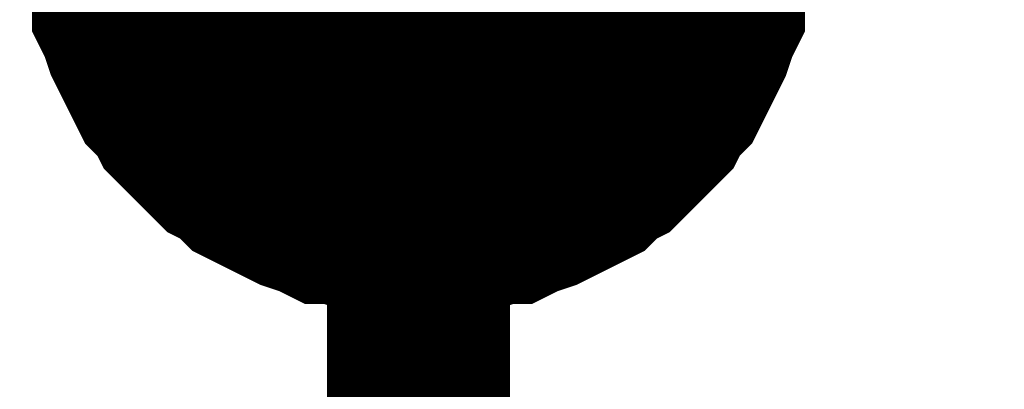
# Model space of a CAD drawing. Header units: inches. Extents: x 0 to 17, y 0 to 11.
# Tile 53 of 114: x 5.9746 to 6.0381, y 5.7193 to 5.7432. Entities that reach past the tile are written whole.
import ezdxf

# ---------------------------------------------------------------- set-up
doc = ezdxf.new("R2010")
doc.units = ezdxf.units.IN
doc.header["$MEASUREMENT"] = 0
doc.layers.add('Sheet', color=255, linetype='Continuous')

msp = doc.modelspace()

# ---------------------------------------------------------------- linework, layer by layer
at = {"layer": 'Sheet'}
for points in [[(6.00035, 5.64987, 0.0118, 0.0118, 0), (6.00035, 5.749784, 0.0118, 0.0118, 0), (6.450326, 5.749784, 0.0118, 0.0118, 0), (6.900303, 5.749784, 0.0118, 0.0118, 0), (7.300326, 5.749784, 0.0118, 0.0118, 0), (7.300326, 5.849697, 0.0118, 0.0118, 0)], [(6.00035, 5.72996, 0.0118, 0.0118, 0), (5.99916, 5.72996, 0.0118, 0.0118, 0), (5.998368, 5.72996, 0.0118, 0.0118, 0), (5.997178, 5.730356, 0.0118, 0.0118, 0), (5.996385, 5.730356, 0.0118, 0.0118, 0), (5.995196, 5.730753, 0.0118, 0.0118, 0), (5.994403, 5.730753, 0.0118, 0.0118, 0), (5.99361, 5.731149, 0.0118, 0.0118, 0), (5.992421, 5.731546, 0.0118, 0.0118, 0), (5.991628, 5.731942, 0.0118, 0.0118, 0), (5.990835, 5.732339, 0.0118, 0.0118, 0), (5.990042, 5.732735, 0.0118, 0.0118, 0), (5.989249, 5.733131, 0.0118, 0.0118, 0), (5.988456, 5.733924, 0.0118, 0.0118, 0), (5.987663, 5.734321, 0.0118, 0.0118, 0), (5.98687, 5.735114, 0.0118, 0.0118, 0), (5.986474, 5.73551, 0.0118, 0.0118, 0), (5.985681, 5.736303, 0.0118, 0.0118, 0), (5.984888, 5.737096, 0.0118, 0.0118, 0), (5.984492, 5.737889, 0.0118, 0.0118, 0), (5.983699, 5.738682, 0.0118, 0.0118, 0), (5.983302, 5.739475, 0.0118, 0.0118, 0), (5.982906, 5.740268, 0.0118, 0.0118, 0), (5.982509, 5.741061, 0.0118, 0.0118, 0), (5.982113, 5.741854, 0.0118, 0.0118, 0), (5.981716, 5.743044, 0.0118, 0.0118, 0), (5.98132, 5.743837, 0.0118, 0.0118, 0), (5.98132, 5.744629, 0.0118, 0.0118, 0), (5.980924, 5.745819, 0.0118, 0.0118, 0), (5.980924, 5.746612, 0.0118, 0.0118, 0), (5.980527, 5.747801, 0.0118, 0.0118, 0), (5.980527, 5.748594, 0.0118, 0.0118, 0), (5.980527, 5.749784, 0.0118, 0.0118, 0)], [(6.00035, 5.72996, 0.0118, 0.0118, 0), (5.99916, 5.72996, 0.0118, 0.0118, 0), (5.998368, 5.72996, 0.0118, 0.0118, 0), (5.997178, 5.730356, 0.0118, 0.0118, 0), (5.996385, 5.730356, 0.0118, 0.0118, 0), (5.995196, 5.730753, 0.0118, 0.0118, 0), (5.994403, 5.730753, 0.0118, 0.0118, 0), (5.99361, 5.731149, 0.0118, 0.0118, 0), (5.992421, 5.731546, 0.0118, 0.0118, 0), (5.991628, 5.731942, 0.0118, 0.0118, 0), (5.990835, 5.732339, 0.0118, 0.0118, 0), (5.990042, 5.732735, 0.0118, 0.0118, 0), (5.989249, 5.733131, 0.0118, 0.0118, 0), (5.988456, 5.733924, 0.0118, 0.0118, 0), (5.987663, 5.734321, 0.0118, 0.0118, 0), (5.98687, 5.735114, 0.0118, 0.0118, 0), (5.986474, 5.73551, 0.0118, 0.0118, 0), (5.985681, 5.736303, 0.0118, 0.0118, 0), (5.984888, 5.737096, 0.0118, 0.0118, 0), (5.984492, 5.737889, 0.0118, 0.0118, 0), (5.983699, 5.738682, 0.0118, 0.0118, 0), (5.983302, 5.739475, 0.0118, 0.0118, 0), (5.982906, 5.740268, 0.0118, 0.0118, 0), (5.982509, 5.741061, 0.0118, 0.0118, 0), (5.982113, 5.741854, 0.0118, 0.0118, 0), (5.981716, 5.743044, 0.0118, 0.0118, 0), (5.98132, 5.743837, 0.0118, 0.0118, 0), (5.98132, 5.744629, 0.0118, 0.0118, 0), (5.980924, 5.745819, 0.0118, 0.0118, 0), (5.980924, 5.746612, 0.0118, 0.0118, 0), (5.980527, 5.747801, 0.0118, 0.0118, 0), (5.980527, 5.748594, 0.0118, 0.0118, 0), (5.980527, 5.749784, 0.0118, 0.0118, 0)], [(6.00035, 5.72996, 0.0118, 0.0118, 0), (5.99916, 5.72996, 0.0118, 0.0118, 0), (5.998368, 5.72996, 0.0118, 0.0118, 0), (5.997178, 5.730356, 0.0118, 0.0118, 0), (5.996385, 5.730356, 0.0118, 0.0118, 0), (5.995196, 5.730753, 0.0118, 0.0118, 0), (5.994403, 5.730753, 0.0118, 0.0118, 0), (5.99361, 5.731149, 0.0118, 0.0118, 0), (5.992421, 5.731546, 0.0118, 0.0118, 0), (5.991628, 5.731942, 0.0118, 0.0118, 0), (5.990835, 5.732339, 0.0118, 0.0118, 0), (5.990042, 5.732735, 0.0118, 0.0118, 0), (5.989249, 5.733131, 0.0118, 0.0118, 0), (5.988456, 5.733924, 0.0118, 0.0118, 0), (5.987663, 5.734321, 0.0118, 0.0118, 0), (5.98687, 5.735114, 0.0118, 0.0118, 0), (5.986474, 5.73551, 0.0118, 0.0118, 0), (5.985681, 5.736303, 0.0118, 0.0118, 0), (5.984888, 5.737096, 0.0118, 0.0118, 0), (5.984492, 5.737889, 0.0118, 0.0118, 0), (5.983699, 5.738682, 0.0118, 0.0118, 0), (5.983302, 5.739475, 0.0118, 0.0118, 0), (5.982906, 5.740268, 0.0118, 0.0118, 0), (5.982509, 5.741061, 0.0118, 0.0118, 0), (5.982113, 5.741854, 0.0118, 0.0118, 0), (5.981716, 5.743044, 0.0118, 0.0118, 0), (5.98132, 5.743837, 0.0118, 0.0118, 0), (5.98132, 5.744629, 0.0118, 0.0118, 0), (5.980924, 5.745819, 0.0118, 0.0118, 0), (5.980924, 5.746612, 0.0118, 0.0118, 0), (5.980527, 5.747801, 0.0118, 0.0118, 0), (5.980527, 5.748594, 0.0118, 0.0118, 0), (5.980527, 5.749784, 0.0118, 0.0118, 0)], [(6.00035, 5.72996, 0.0118, 0.0118, 0), (5.99916, 5.72996, 0.0118, 0.0118, 0), (5.998368, 5.72996, 0.0118, 0.0118, 0), (5.997178, 5.730356, 0.0118, 0.0118, 0), (5.996385, 5.730356, 0.0118, 0.0118, 0), (5.995196, 5.730753, 0.0118, 0.0118, 0), (5.994403, 5.730753, 0.0118, 0.0118, 0), (5.99361, 5.731149, 0.0118, 0.0118, 0), (5.992421, 5.731546, 0.0118, 0.0118, 0), (5.991628, 5.731942, 0.0118, 0.0118, 0), (5.990835, 5.732339, 0.0118, 0.0118, 0), (5.990042, 5.732735, 0.0118, 0.0118, 0), (5.989249, 5.733131, 0.0118, 0.0118, 0), (5.988456, 5.733924, 0.0118, 0.0118, 0), (5.987663, 5.734321, 0.0118, 0.0118, 0), (5.98687, 5.735114, 0.0118, 0.0118, 0), (5.986474, 5.73551, 0.0118, 0.0118, 0), (5.985681, 5.736303, 0.0118, 0.0118, 0), (5.984888, 5.737096, 0.0118, 0.0118, 0), (5.984492, 5.737889, 0.0118, 0.0118, 0), (5.983699, 5.738682, 0.0118, 0.0118, 0), (5.983302, 5.739475, 0.0118, 0.0118, 0), (5.982906, 5.740268, 0.0118, 0.0118, 0), (5.982509, 5.741061, 0.0118, 0.0118, 0), (5.982113, 5.741854, 0.0118, 0.0118, 0), (5.981716, 5.743044, 0.0118, 0.0118, 0), (5.98132, 5.743837, 0.0118, 0.0118, 0), (5.98132, 5.744629, 0.0118, 0.0118, 0), (5.980924, 5.745819, 0.0118, 0.0118, 0), (5.980924, 5.746612, 0.0118, 0.0118, 0), (5.980527, 5.747801, 0.0118, 0.0118, 0), (5.980527, 5.748594, 0.0118, 0.0118, 0), (5.980527, 5.749784, 0.0118, 0.0118, 0)], [(6.020173, 5.749784, 0.0118, 0.0118, 0), (6.020173, 5.748594, 0.0118, 0.0118, 0), (6.020173, 5.747801, 0.0118, 0.0118, 0), (6.019776, 5.746612, 0.0118, 0.0118, 0), (6.019776, 5.745819, 0.0118, 0.0118, 0), (6.01938, 5.744629, 0.0118, 0.0118, 0), (6.01938, 5.743837, 0.0118, 0.0118, 0), (6.018983, 5.743044, 0.0118, 0.0118, 0), (6.018587, 5.741854, 0.0118, 0.0118, 0), (6.01819, 5.741061, 0.0118, 0.0118, 0), (6.017794, 5.740268, 0.0118, 0.0118, 0), (6.017397, 5.739475, 0.0118, 0.0118, 0), (6.017001, 5.738682, 0.0118, 0.0118, 0), (6.016208, 5.737889, 0.0118, 0.0118, 0), (6.015812, 5.737096, 0.0118, 0.0118, 0), (6.015019, 5.736303, 0.0118, 0.0118, 0), (6.014226, 5.73551, 0.0118, 0.0118, 0), (6.013829, 5.735114, 0.0118, 0.0118, 0), (6.013036, 5.734321, 0.0118, 0.0118, 0), (6.012243, 5.733924, 0.0118, 0.0118, 0), (6.011451, 5.733131, 0.0118, 0.0118, 0), (6.010658, 5.732735, 0.0118, 0.0118, 0), (6.009865, 5.732339, 0.0118, 0.0118, 0), (6.009072, 5.731942, 0.0118, 0.0118, 0), (6.008279, 5.731546, 0.0118, 0.0118, 0), (6.00709, 5.731149, 0.0118, 0.0118, 0), (6.006297, 5.730753, 0.0118, 0.0118, 0), (6.005504, 5.730753, 0.0118, 0.0118, 0), (6.004314, 5.730356, 0.0118, 0.0118, 0), (6.003521, 5.730356, 0.0118, 0.0118, 0), (6.002332, 5.72996, 0.0118, 0.0118, 0), (6.001539, 5.72996, 0.0118, 0.0118, 0), (6.00035, 5.72996, 0.0118, 0.0118, 0)], [(6.020173, 5.749784, 0.0118, 0.0118, 0), (6.020173, 5.748594, 0.0118, 0.0118, 0), (6.020173, 5.747801, 0.0118, 0.0118, 0), (6.019776, 5.746612, 0.0118, 0.0118, 0), (6.019776, 5.745819, 0.0118, 0.0118, 0), (6.01938, 5.744629, 0.0118, 0.0118, 0), (6.01938, 5.743837, 0.0118, 0.0118, 0), (6.018983, 5.743044, 0.0118, 0.0118, 0), (6.018587, 5.741854, 0.0118, 0.0118, 0), (6.01819, 5.741061, 0.0118, 0.0118, 0), (6.017794, 5.740268, 0.0118, 0.0118, 0), (6.017397, 5.739475, 0.0118, 0.0118, 0), (6.017001, 5.738682, 0.0118, 0.0118, 0), (6.016208, 5.737889, 0.0118, 0.0118, 0), (6.015812, 5.737096, 0.0118, 0.0118, 0), (6.015019, 5.736303, 0.0118, 0.0118, 0), (6.014226, 5.73551, 0.0118, 0.0118, 0), (6.013829, 5.735114, 0.0118, 0.0118, 0), (6.013036, 5.734321, 0.0118, 0.0118, 0), (6.012243, 5.733924, 0.0118, 0.0118, 0), (6.011451, 5.733131, 0.0118, 0.0118, 0), (6.010658, 5.732735, 0.0118, 0.0118, 0), (6.009865, 5.732339, 0.0118, 0.0118, 0), (6.009072, 5.731942, 0.0118, 0.0118, 0), (6.008279, 5.731546, 0.0118, 0.0118, 0), (6.00709, 5.731149, 0.0118, 0.0118, 0), (6.006297, 5.730753, 0.0118, 0.0118, 0), (6.005504, 5.730753, 0.0118, 0.0118, 0), (6.004314, 5.730356, 0.0118, 0.0118, 0), (6.003521, 5.730356, 0.0118, 0.0118, 0), (6.002332, 5.72996, 0.0118, 0.0118, 0), (6.001539, 5.72996, 0.0118, 0.0118, 0), (6.00035, 5.72996, 0.0118, 0.0118, 0)], [(6.020173, 5.749784, 0.0118, 0.0118, 0), (6.020173, 5.748594, 0.0118, 0.0118, 0), (6.020173, 5.747801, 0.0118, 0.0118, 0), (6.019776, 5.746612, 0.0118, 0.0118, 0), (6.019776, 5.745819, 0.0118, 0.0118, 0), (6.01938, 5.744629, 0.0118, 0.0118, 0), (6.01938, 5.743837, 0.0118, 0.0118, 0), (6.018983, 5.743044, 0.0118, 0.0118, 0), (6.018587, 5.741854, 0.0118, 0.0118, 0), (6.01819, 5.741061, 0.0118, 0.0118, 0), (6.017794, 5.740268, 0.0118, 0.0118, 0), (6.017397, 5.739475, 0.0118, 0.0118, 0), (6.017001, 5.738682, 0.0118, 0.0118, 0), (6.016208, 5.737889, 0.0118, 0.0118, 0), (6.015812, 5.737096, 0.0118, 0.0118, 0), (6.015019, 5.736303, 0.0118, 0.0118, 0), (6.014226, 5.73551, 0.0118, 0.0118, 0), (6.013829, 5.735114, 0.0118, 0.0118, 0), (6.013036, 5.734321, 0.0118, 0.0118, 0), (6.012243, 5.733924, 0.0118, 0.0118, 0), (6.011451, 5.733131, 0.0118, 0.0118, 0), (6.010658, 5.732735, 0.0118, 0.0118, 0), (6.009865, 5.732339, 0.0118, 0.0118, 0), (6.009072, 5.731942, 0.0118, 0.0118, 0), (6.008279, 5.731546, 0.0118, 0.0118, 0), (6.00709, 5.731149, 0.0118, 0.0118, 0), (6.006297, 5.730753, 0.0118, 0.0118, 0), (6.005504, 5.730753, 0.0118, 0.0118, 0), (6.004314, 5.730356, 0.0118, 0.0118, 0), (6.003521, 5.730356, 0.0118, 0.0118, 0), (6.002332, 5.72996, 0.0118, 0.0118, 0), (6.001539, 5.72996, 0.0118, 0.0118, 0), (6.00035, 5.72996, 0.0118, 0.0118, 0)], [(6.020173, 5.749784, 0.0118, 0.0118, 0), (6.020173, 5.748594, 0.0118, 0.0118, 0), (6.020173, 5.747801, 0.0118, 0.0118, 0), (6.019776, 5.746612, 0.0118, 0.0118, 0), (6.019776, 5.745819, 0.0118, 0.0118, 0), (6.01938, 5.744629, 0.0118, 0.0118, 0), (6.01938, 5.743837, 0.0118, 0.0118, 0), (6.018983, 5.743044, 0.0118, 0.0118, 0), (6.018587, 5.741854, 0.0118, 0.0118, 0), (6.01819, 5.741061, 0.0118, 0.0118, 0), (6.017794, 5.740268, 0.0118, 0.0118, 0), (6.017397, 5.739475, 0.0118, 0.0118, 0), (6.017001, 5.738682, 0.0118, 0.0118, 0), (6.016208, 5.737889, 0.0118, 0.0118, 0), (6.015812, 5.737096, 0.0118, 0.0118, 0), (6.015019, 5.736303, 0.0118, 0.0118, 0), (6.014226, 5.73551, 0.0118, 0.0118, 0), (6.013829, 5.735114, 0.0118, 0.0118, 0), (6.013036, 5.734321, 0.0118, 0.0118, 0), (6.012243, 5.733924, 0.0118, 0.0118, 0), (6.011451, 5.733131, 0.0118, 0.0118, 0), (6.010658, 5.732735, 0.0118, 0.0118, 0), (6.009865, 5.732339, 0.0118, 0.0118, 0), (6.009072, 5.731942, 0.0118, 0.0118, 0), (6.008279, 5.731546, 0.0118, 0.0118, 0), (6.00709, 5.731149, 0.0118, 0.0118, 0), (6.006297, 5.730753, 0.0118, 0.0118, 0), (6.005504, 5.730753, 0.0118, 0.0118, 0), (6.004314, 5.730356, 0.0118, 0.0118, 0), (6.003521, 5.730356, 0.0118, 0.0118, 0), (6.002332, 5.72996, 0.0118, 0.0118, 0), (6.001539, 5.72996, 0.0118, 0.0118, 0), (6.00035, 5.72996, 0.0118, 0.0118, 0)], [(6.00035, 5.72996, 0.0039, 0.0039, 0), (5.99916, 5.72996, 0.0039, 0.0039, 0), (5.998368, 5.72996, 0.0039, 0.0039, 0), (5.997178, 5.730356, 0.0039, 0.0039, 0), (5.996385, 5.730356, 0.0039, 0.0039, 0), (5.995196, 5.730753, 0.0039, 0.0039, 0), (5.994403, 5.730753, 0.0039, 0.0039, 0), (5.99361, 5.731149, 0.0039, 0.0039, 0), (5.992421, 5.731546, 0.0039, 0.0039, 0), (5.991628, 5.731942, 0.0039, 0.0039, 0), (5.990835, 5.732339, 0.0039, 0.0039, 0), (5.990042, 5.732735, 0.0039, 0.0039, 0), (5.989249, 5.733131, 0.0039, 0.0039, 0), (5.988456, 5.733924, 0.0039, 0.0039, 0), (5.987663, 5.734321, 0.0039, 0.0039, 0), (5.98687, 5.735114, 0.0039, 0.0039, 0), (5.986474, 5.73551, 0.0039, 0.0039, 0), (5.985681, 5.736303, 0.0039, 0.0039, 0), (5.984888, 5.737096, 0.0039, 0.0039, 0), (5.984492, 5.737889, 0.0039, 0.0039, 0), (5.983699, 5.738682, 0.0039, 0.0039, 0), (5.983302, 5.739475, 0.0039, 0.0039, 0), (5.982906, 5.740268, 0.0039, 0.0039, 0), (5.982509, 5.741061, 0.0039, 0.0039, 0), (5.982113, 5.741854, 0.0039, 0.0039, 0), (5.981716, 5.743044, 0.0039, 0.0039, 0), (5.98132, 5.743837, 0.0039, 0.0039, 0), (5.98132, 5.744629, 0.0039, 0.0039, 0), (5.980924, 5.745819, 0.0039, 0.0039, 0)], [(6.00035, 5.72996, 0.0039, 0.0039, 0), (5.99916, 5.72996, 0.0039, 0.0039, 0), (5.998368, 5.72996, 0.0039, 0.0039, 0), (5.997178, 5.730356, 0.0039, 0.0039, 0), (5.996385, 5.730356, 0.0039, 0.0039, 0), (5.995196, 5.730753, 0.0039, 0.0039, 0), (5.994403, 5.730753, 0.0039, 0.0039, 0), (5.99361, 5.731149, 0.0039, 0.0039, 0), (5.992421, 5.731546, 0.0039, 0.0039, 0), (5.991628, 5.731942, 0.0039, 0.0039, 0), (5.990835, 5.732339, 0.0039, 0.0039, 0), (5.990042, 5.732735, 0.0039, 0.0039, 0), (5.989249, 5.733131, 0.0039, 0.0039, 0), (5.988456, 5.733924, 0.0039, 0.0039, 0), (5.987663, 5.734321, 0.0039, 0.0039, 0), (5.98687, 5.735114, 0.0039, 0.0039, 0), (5.986474, 5.73551, 0.0039, 0.0039, 0), (5.985681, 5.736303, 0.0039, 0.0039, 0), (5.984888, 5.737096, 0.0039, 0.0039, 0), (5.984492, 5.737889, 0.0039, 0.0039, 0), (5.983699, 5.738682, 0.0039, 0.0039, 0), (5.983302, 5.739475, 0.0039, 0.0039, 0), (5.982906, 5.740268, 0.0039, 0.0039, 0), (5.982509, 5.741061, 0.0039, 0.0039, 0), (5.982113, 5.741854, 0.0039, 0.0039, 0), (5.981716, 5.743044, 0.0039, 0.0039, 0), (5.98132, 5.743837, 0.0039, 0.0039, 0), (5.98132, 5.744629, 0.0039, 0.0039, 0), (5.980924, 5.745819, 0.0039, 0.0039, 0)], [(6.00035, 5.72996, 0.0039, 0.0039, 0), (5.99916, 5.72996, 0.0039, 0.0039, 0), (5.998368, 5.72996, 0.0039, 0.0039, 0), (5.997178, 5.730356, 0.0039, 0.0039, 0), (5.996385, 5.730356, 0.0039, 0.0039, 0), (5.995196, 5.730753, 0.0039, 0.0039, 0), (5.994403, 5.730753, 0.0039, 0.0039, 0), (5.99361, 5.731149, 0.0039, 0.0039, 0), (5.992421, 5.731546, 0.0039, 0.0039, 0), (5.991628, 5.731942, 0.0039, 0.0039, 0), (5.990835, 5.732339, 0.0039, 0.0039, 0), (5.990042, 5.732735, 0.0039, 0.0039, 0), (5.989249, 5.733131, 0.0039, 0.0039, 0), (5.988456, 5.733924, 0.0039, 0.0039, 0), (5.987663, 5.734321, 0.0039, 0.0039, 0), (5.98687, 5.735114, 0.0039, 0.0039, 0), (5.986474, 5.73551, 0.0039, 0.0039, 0), (5.985681, 5.736303, 0.0039, 0.0039, 0), (5.984888, 5.737096, 0.0039, 0.0039, 0), (5.984492, 5.737889, 0.0039, 0.0039, 0), (5.983699, 5.738682, 0.0039, 0.0039, 0), (5.983302, 5.739475, 0.0039, 0.0039, 0), (5.982906, 5.740268, 0.0039, 0.0039, 0), (5.982509, 5.741061, 0.0039, 0.0039, 0), (5.982113, 5.741854, 0.0039, 0.0039, 0), (5.981716, 5.743044, 0.0039, 0.0039, 0), (5.98132, 5.743837, 0.0039, 0.0039, 0), (5.98132, 5.744629, 0.0039, 0.0039, 0), (5.980924, 5.745819, 0.0039, 0.0039, 0)], [(6.00035, 5.72996, 0.0039, 0.0039, 0), (5.99916, 5.72996, 0.0039, 0.0039, 0), (5.998368, 5.72996, 0.0039, 0.0039, 0), (5.997178, 5.730356, 0.0039, 0.0039, 0), (5.996385, 5.730356, 0.0039, 0.0039, 0), (5.995196, 5.730753, 0.0039, 0.0039, 0), (5.994403, 5.730753, 0.0039, 0.0039, 0), (5.99361, 5.731149, 0.0039, 0.0039, 0), (5.992421, 5.731546, 0.0039, 0.0039, 0), (5.991628, 5.731942, 0.0039, 0.0039, 0), (5.990835, 5.732339, 0.0039, 0.0039, 0), (5.990042, 5.732735, 0.0039, 0.0039, 0), (5.989249, 5.733131, 0.0039, 0.0039, 0), (5.988456, 5.733924, 0.0039, 0.0039, 0), (5.987663, 5.734321, 0.0039, 0.0039, 0), (5.98687, 5.735114, 0.0039, 0.0039, 0), (5.986474, 5.73551, 0.0039, 0.0039, 0), (5.985681, 5.736303, 0.0039, 0.0039, 0), (5.984888, 5.737096, 0.0039, 0.0039, 0), (5.984492, 5.737889, 0.0039, 0.0039, 0), (5.983699, 5.738682, 0.0039, 0.0039, 0), (5.983302, 5.739475, 0.0039, 0.0039, 0), (5.982906, 5.740268, 0.0039, 0.0039, 0), (5.982509, 5.741061, 0.0039, 0.0039, 0), (5.982113, 5.741854, 0.0039, 0.0039, 0), (5.981716, 5.743044, 0.0039, 0.0039, 0), (5.98132, 5.743837, 0.0039, 0.0039, 0), (5.98132, 5.744629, 0.0039, 0.0039, 0), (5.980924, 5.745819, 0.0039, 0.0039, 0)], [(6.019776, 5.745819, 0.0039, 0.0039, 0), (6.01938, 5.744629, 0.0039, 0.0039, 0), (6.01938, 5.743837, 0.0039, 0.0039, 0), (6.018983, 5.743044, 0.0039, 0.0039, 0), (6.018587, 5.741854, 0.0039, 0.0039, 0), (6.01819, 5.741061, 0.0039, 0.0039, 0), (6.017794, 5.740268, 0.0039, 0.0039, 0), (6.017397, 5.739475, 0.0039, 0.0039, 0), (6.017001, 5.738682, 0.0039, 0.0039, 0), (6.016208, 5.737889, 0.0039, 0.0039, 0), (6.015812, 5.737096, 0.0039, 0.0039, 0), (6.015019, 5.736303, 0.0039, 0.0039, 0), (6.014226, 5.73551, 0.0039, 0.0039, 0), (6.013829, 5.735114, 0.0039, 0.0039, 0), (6.013036, 5.734321, 0.0039, 0.0039, 0), (6.012243, 5.733924, 0.0039, 0.0039, 0), (6.011451, 5.733131, 0.0039, 0.0039, 0), (6.010658, 5.732735, 0.0039, 0.0039, 0), (6.009865, 5.732339, 0.0039, 0.0039, 0), (6.009072, 5.731942, 0.0039, 0.0039, 0), (6.008279, 5.731546, 0.0039, 0.0039, 0), (6.00709, 5.731149, 0.0039, 0.0039, 0), (6.006297, 5.730753, 0.0039, 0.0039, 0), (6.005504, 5.730753, 0.0039, 0.0039, 0), (6.004314, 5.730356, 0.0039, 0.0039, 0), (6.003521, 5.730356, 0.0039, 0.0039, 0), (6.002332, 5.72996, 0.0039, 0.0039, 0), (6.001539, 5.72996, 0.0039, 0.0039, 0), (6.00035, 5.72996, 0.0039, 0.0039, 0)], [(6.019776, 5.745819, 0.0039, 0.0039, 0), (6.01938, 5.744629, 0.0039, 0.0039, 0), (6.01938, 5.743837, 0.0039, 0.0039, 0), (6.018983, 5.743044, 0.0039, 0.0039, 0), (6.018587, 5.741854, 0.0039, 0.0039, 0), (6.01819, 5.741061, 0.0039, 0.0039, 0), (6.017794, 5.740268, 0.0039, 0.0039, 0), (6.017397, 5.739475, 0.0039, 0.0039, 0), (6.017001, 5.738682, 0.0039, 0.0039, 0), (6.016208, 5.737889, 0.0039, 0.0039, 0), (6.015812, 5.737096, 0.0039, 0.0039, 0), (6.015019, 5.736303, 0.0039, 0.0039, 0), (6.014226, 5.73551, 0.0039, 0.0039, 0), (6.013829, 5.735114, 0.0039, 0.0039, 0), (6.013036, 5.734321, 0.0039, 0.0039, 0), (6.012243, 5.733924, 0.0039, 0.0039, 0), (6.011451, 5.733131, 0.0039, 0.0039, 0), (6.010658, 5.732735, 0.0039, 0.0039, 0), (6.009865, 5.732339, 0.0039, 0.0039, 0), (6.009072, 5.731942, 0.0039, 0.0039, 0), (6.008279, 5.731546, 0.0039, 0.0039, 0), (6.00709, 5.731149, 0.0039, 0.0039, 0), (6.006297, 5.730753, 0.0039, 0.0039, 0), (6.005504, 5.730753, 0.0039, 0.0039, 0), (6.004314, 5.730356, 0.0039, 0.0039, 0), (6.003521, 5.730356, 0.0039, 0.0039, 0), (6.002332, 5.72996, 0.0039, 0.0039, 0), (6.001539, 5.72996, 0.0039, 0.0039, 0), (6.00035, 5.72996, 0.0039, 0.0039, 0)], [(6.019776, 5.745819, 0.0039, 0.0039, 0), (6.01938, 5.744629, 0.0039, 0.0039, 0), (6.01938, 5.743837, 0.0039, 0.0039, 0), (6.018983, 5.743044, 0.0039, 0.0039, 0), (6.018587, 5.741854, 0.0039, 0.0039, 0), (6.01819, 5.741061, 0.0039, 0.0039, 0), (6.017794, 5.740268, 0.0039, 0.0039, 0), (6.017397, 5.739475, 0.0039, 0.0039, 0), (6.017001, 5.738682, 0.0039, 0.0039, 0), (6.016208, 5.737889, 0.0039, 0.0039, 0), (6.015812, 5.737096, 0.0039, 0.0039, 0), (6.015019, 5.736303, 0.0039, 0.0039, 0), (6.014226, 5.73551, 0.0039, 0.0039, 0), (6.013829, 5.735114, 0.0039, 0.0039, 0), (6.013036, 5.734321, 0.0039, 0.0039, 0), (6.012243, 5.733924, 0.0039, 0.0039, 0), (6.011451, 5.733131, 0.0039, 0.0039, 0), (6.010658, 5.732735, 0.0039, 0.0039, 0), (6.009865, 5.732339, 0.0039, 0.0039, 0), (6.009072, 5.731942, 0.0039, 0.0039, 0), (6.008279, 5.731546, 0.0039, 0.0039, 0), (6.00709, 5.731149, 0.0039, 0.0039, 0), (6.006297, 5.730753, 0.0039, 0.0039, 0), (6.005504, 5.730753, 0.0039, 0.0039, 0), (6.004314, 5.730356, 0.0039, 0.0039, 0), (6.003521, 5.730356, 0.0039, 0.0039, 0), (6.002332, 5.72996, 0.0039, 0.0039, 0), (6.001539, 5.72996, 0.0039, 0.0039, 0), (6.00035, 5.72996, 0.0039, 0.0039, 0)], [(6.019776, 5.745819, 0.0039, 0.0039, 0), (6.01938, 5.744629, 0.0039, 0.0039, 0), (6.01938, 5.743837, 0.0039, 0.0039, 0), (6.018983, 5.743044, 0.0039, 0.0039, 0), (6.018587, 5.741854, 0.0039, 0.0039, 0), (6.01819, 5.741061, 0.0039, 0.0039, 0), (6.017794, 5.740268, 0.0039, 0.0039, 0), (6.017397, 5.739475, 0.0039, 0.0039, 0), (6.017001, 5.738682, 0.0039, 0.0039, 0), (6.016208, 5.737889, 0.0039, 0.0039, 0), (6.015812, 5.737096, 0.0039, 0.0039, 0), (6.015019, 5.736303, 0.0039, 0.0039, 0), (6.014226, 5.73551, 0.0039, 0.0039, 0), (6.013829, 5.735114, 0.0039, 0.0039, 0), (6.013036, 5.734321, 0.0039, 0.0039, 0), (6.012243, 5.733924, 0.0039, 0.0039, 0), (6.011451, 5.733131, 0.0039, 0.0039, 0), (6.010658, 5.732735, 0.0039, 0.0039, 0), (6.009865, 5.732339, 0.0039, 0.0039, 0), (6.009072, 5.731942, 0.0039, 0.0039, 0), (6.008279, 5.731546, 0.0039, 0.0039, 0), (6.00709, 5.731149, 0.0039, 0.0039, 0), (6.006297, 5.730753, 0.0039, 0.0039, 0), (6.005504, 5.730753, 0.0039, 0.0039, 0), (6.004314, 5.730356, 0.0039, 0.0039, 0), (6.003521, 5.730356, 0.0039, 0.0039, 0), (6.002332, 5.72996, 0.0039, 0.0039, 0), (6.001539, 5.72996, 0.0039, 0.0039, 0), (6.00035, 5.72996, 0.0039, 0.0039, 0)]]:
    msp.add_lwpolyline(points, format="xyseb", dxfattribs=at)
msp.add_lwpolyline([(5.99, 5.75, 0.02, 0.02, 1), (6.01, 5.75, 0.02, 0.02, 1)], format="xyseb", close=True, dxfattribs=at)

doc.saveas('drawing.dxf')
